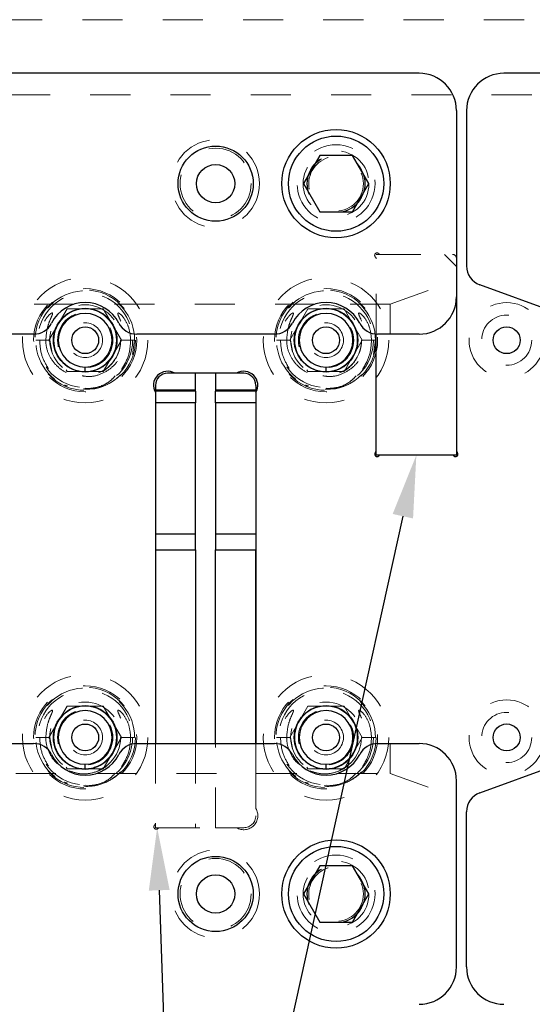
# Model space of a CAD drawing. Header units: inches. Extents: x 1880 to 2363, y -453 to -54.
# Tile 226 of 256: x 2037.72 to 2039, y -421.4 to -418.94. Entities that reach past the tile are written whole.
import ezdxf

# ---------------------------------------------------------------- set-up
doc = ezdxf.new("R2010")
doc.units = ezdxf.units.IN
doc.header["$LTSCALE"] = 0.5
doc.header["$MEASUREMENT"] = 0
doc.linetypes.add('HIDDEN', pattern=[0.225, 0.15, -0.075])
for name, color, linetype in [('DIE-M-S', 8, 'Continuous'), ('DIE-M-S2', 1, 'Continuous'), ('DIE-M-S3', 8, 'Continuous'), ('DSS-M-S', 53, 'Continuous'), ('RAI-M-S', 8, 'Continuous'), ('SID-M-S', 105, 'Continuous'), ('SVD-M-S', 8, 'Continuous')]:
    doc.layers.add(name, color=color, linetype=linetype)

msp = doc.modelspace()

# ---------------------------------------------------------------- linework, layer by layer
at = {"layer": 'DIE-M-S', "linetype": 'HIDDEN', "lineweight": 18}
for p, q in [((2038.61775, -419.52651), (2038.79679, -419.52651)), ((2038.60679, -419.72495), (2038.60679, -419.53746)), ((2038.05679, -420.74527), (2038.05679, -420.94421)), ((2038.30679, -420.90714), (2038.30679, -420.74527)), ((2038.06775, -420.95517), (2038.25876, -420.95517))]:
    msp.add_line(p, q, dxfattribs=at)
at = {"layer": 'DIE-M-S', "linetype": 'Continuous', "lineweight": 25}
for p, q in [((2038.80679, -419.63207), (2038.80679, -420.01555)), ((2038.60679, -420.01555), (2038.60679, -419.72495)), ((2038.20679, -419.82267), (2038.15679, -419.82267)), ((2038.79584, -420.02651), (2038.61775, -420.02651)), ((2038.05679, -420.26273), (2038.05679, -420.74527)), ((2038.30679, -420.74527), (2038.30679, -420.26273))]:
    msp.add_line(p, q, dxfattribs=at)
at = {"layer": 'DIE-M-S', "linetype": 'HIDDEN', "lineweight": 18}
for centre in [(2038.50679, -419.35007), (2038.50679, -421.12027)]:
    msp.add_circle(centre, 0.068, dxfattribs=at)
at = {"layer": 'DIE-M-S', "linetype": 'Continuous', "lineweight": 25}
for centre, radius in [((2037.88179, -419.74017), 0.079), ((2038.48179, -419.74017), 0.079), ((2038.93179, -419.74017), 0.0335), ((2037.88179, -420.73017), 0.079), ((2038.48179, -420.73017), 0.079), ((2038.93179, -420.73017), 0.0335)]:
    msp.add_circle(centre, radius, dxfattribs=at)
at = {"layer": 'DIE-M-S', "linetype": 'HIDDEN', "lineweight": 18}
for centre, radius, start, end in [((2038.60891, -419.52863), 0.006, 42.59227, 227.40773), ((2038.60079, -419.53746), 0.006, 0, 47.40773), ((2038.61775, -419.52051), 0.006, 222.59227, 270), ((2038.79679, -419.53651), 0.01, 0, 90), ((2038.27679, -420.92517), 0.035, 238.99728, 31.00272), ((2038.05891, -420.95305), 0.006, 132.59227, 317.40773), ((2038.05079, -420.94421), 0.006, 312.59227, 0), ((2038.06775, -420.96117), 0.006, 90, 137.40773)]:
    msp.add_arc(centre, radius, start, end, dxfattribs=at)
at = {"layer": 'DIE-M-S', "linetype": 'Continuous', "lineweight": 25}
for centre, radius, start, end in [((2038.08679, -419.85267), 0.035, 58.99728, 211.00272), ((2038.27679, -419.85267), 0.035, 328.99728, 121.00272), ((2038.60891, -420.02439), 0.006, 132.59227, 317.40773), ((2038.60079, -420.01555), 0.006, 312.59227, 0), ((2038.80467, -420.02439), 0.006, 222.59227, 47.40773), ((2038.81279, -420.01555), 0.006, 180, 227.40773), ((2038.61775, -420.03251), 0.006, 90, 137.40773), ((2038.79584, -420.03251), 0.006, 42.59227, 90)]:
    msp.add_arc(centre, radius, start, end, dxfattribs=at)
at = {"layer": 'DIE-M-S2', "linetype": 'HIDDEN', "lineweight": 18}
for p, q in [((2038.60679, -419.52651), (2038.77679, -419.52651)), ((2038.60679, -419.72495), (2038.60679, -419.52651)), ((2038.77679, -419.52651), (2038.80679, -419.55651)), ((2038.05679, -420.74527), (2038.05679, -420.95517)), ((2038.15679, -420.74527), (2038.15679, -420.95517)), ((2038.20679, -420.95517), (2038.20679, -420.74527)), ((2038.30679, -420.74527), (2038.30679, -420.92517)), ((2038.15679, -420.95517), (2038.05679, -420.95517)), ((2038.27679, -420.95517), (2038.20679, -420.95517))]:
    msp.add_line(p, q, dxfattribs=at)
at = {"layer": 'DIE-M-S2', "linetype": 'Continuous', "lineweight": 25}
for p, q in [((2038.80679, -419.63207), (2038.80679, -420.02651)), ((2038.60679, -420.02651), (2038.60679, -419.72495)), ((2038.15679, -419.82267), (2038.08679, -419.82267)), ((2038.15679, -419.86474), (2038.15679, -419.82267)), ((2038.27679, -419.82267), (2038.20679, -419.82267)), ((2038.20679, -419.82267), (2038.20679, -419.86474)), ((2038.05679, -419.85267), (2038.05679, -419.86474)), ((2038.30679, -419.85267), (2038.30679, -419.86474)), ((2038.15679, -419.86474), (2038.05679, -419.86474)), ((2038.05679, -419.86474), (2038.05679, -419.86689)), ((2038.15679, -419.86689), (2038.05679, -419.86689)), ((2038.05679, -419.86689), (2038.05679, -419.89607)), ((2038.15679, -419.86689), (2038.15679, -419.86474)), ((2038.15679, -419.86689), (2038.15679, -419.89607)), ((2038.30679, -419.86474), (2038.20679, -419.86474)), ((2038.20679, -419.86474), (2038.20679, -419.86689)), ((2038.30679, -419.86689), (2038.20679, -419.86689)), ((2038.20679, -419.89607), (2038.20679, -419.86689)), ((2038.30679, -419.86474), (2038.30679, -419.86689)), ((2038.30679, -419.86689), (2038.30679, -419.89607)), ((2038.15679, -419.89607), (2038.05679, -419.89607)), ((2038.05679, -419.89607), (2038.05679, -420.22336)), ((2038.15679, -420.22336), (2038.15679, -419.89607)), ((2038.30679, -419.89607), (2038.20679, -419.89607)), ((2038.20679, -419.89607), (2038.20679, -420.22336)), ((2038.30679, -419.89607), (2038.30679, -420.22336)), ((2038.80679, -420.02651), (2038.60679, -420.02651)), ((2038.15679, -420.22336), (2038.05679, -420.22336)), ((2038.05679, -420.22336), (2038.05679, -420.26273)), ((2038.15679, -420.26273), (2038.15679, -420.22336)), ((2038.30679, -420.22336), (2038.20679, -420.22336)), ((2038.20679, -420.22336), (2038.20679, -420.26273)), ((2038.30679, -420.22336), (2038.30679, -420.26273)), ((2038.05679, -420.26273), (2038.15679, -420.26273)), ((2038.05679, -420.26273), (2038.05679, -420.74527)), ((2038.15679, -420.26273), (2038.15679, -420.74527)), ((2038.20679, -420.26273), (2038.30679, -420.26273)), ((2038.20679, -420.74527), (2038.20679, -420.26273)), ((2038.30679, -420.26273), (2038.30679, -420.74527))]:
    msp.add_line(p, q, dxfattribs=at)
for centre, start, end in [((2038.08679, -419.85267), 90, 180), ((2038.27679, -419.85267), 0, 90)]:
    msp.add_arc(centre, 0.03, start, end, dxfattribs=at)
at = {"layer": 'DIE-M-S2', "linetype": 'HIDDEN', "lineweight": 18}
msp.add_arc((2038.27679, -420.92517), 0.03, 270, 0, dxfattribs=at)
at = {"layer": 'DIE-M-S3', "linetype": 'HIDDEN', "lineweight": 18}
for p, q in [((2042.17502, -418.94142), (2035.43179, -418.94142)), ((2036.89429, -419.12892), (2040.51929, -419.12892)), ((2037.91526, -419.74017), (2037.91526, -419.74017)), ((2037.9251, -419.74017), (2037.9251, -419.74017)), ((2037.95069, -419.74017), (2037.95069, -419.74017)), ((2037.96053, -419.74017), (2037.96053, -419.74017)), ((2038.51526, -419.74017), (2038.51526, -419.74017)), ((2038.5251, -419.74017), (2038.5251, -419.74017)), ((2038.55069, -419.74017), (2038.55069, -419.74017)), ((2038.56053, -419.74017), (2038.56053, -419.74017)), ((2037.88179, -419.85828), (2037.88179, -419.85828)), ((2038.48179, -419.85828), (2038.48179, -419.85828)), ((2037.91526, -420.73017), (2037.91526, -420.73017)), ((2037.9251, -420.73017), (2037.9251, -420.73017)), ((2037.95069, -420.73017), (2037.95069, -420.73017)), ((2037.96053, -420.73017), (2037.96053, -420.73017)), ((2038.51526, -420.73017), (2038.51526, -420.73017)), ((2038.5251, -420.73017), (2038.5251, -420.73017)), ((2038.55069, -420.73017), (2038.55069, -420.73017)), ((2038.56053, -420.73017), (2038.56053, -420.73017)), ((2037.88179, -420.84828), (2037.88179, -420.84828)), ((2038.48179, -420.84828), (2038.48179, -420.84828))]:
    msp.add_line(p, q, dxfattribs=at)
for centre, radius in [((2038.20679, -419.35007), 0.10938), ((2037.88179, -419.74017), 0.125), ((2037.88179, -419.74017), 0.11811), ((2038.48179, -419.74017), 0.125), ((2038.48179, -419.74017), 0.11811), ((2037.88179, -419.74017), 0.0689), ((2038.48179, -419.74017), 0.0689), ((2038.93179, -419.74017), 0.0625), ((2037.88179, -419.74017), 0.04331), ((2038.48179, -419.74017), 0.04331), ((2037.88179, -420.73017), 0.125), ((2037.88179, -420.73017), 0.11811), ((2038.48179, -420.73017), 0.125), ((2038.48179, -420.73017), 0.11811), ((2037.88179, -420.73017), 0.0689), ((2038.48179, -420.73017), 0.0689), ((2037.88179, -420.73017), 0.04331), ((2038.48179, -420.73017), 0.04331), ((2038.93179, -420.73017), 0.0625), ((2038.20679, -421.12027), 0.10938)]:
    msp.add_circle(centre, radius, dxfattribs=at)
at = {"layer": 'DIE-M-S3', "linetype": 'Continuous', "lineweight": 25}
for centre in [(2037.88179, -419.74017), (2038.48179, -419.74017), (2037.88179, -420.73017), (2038.48179, -420.73017)]:
    msp.add_circle(centre, 0.03346, dxfattribs=at)
for centre, radius, start, end in [((2037.88179, -419.74017), 0.07874, 0, 270), ((2037.88179, -419.74017), 0.06693, 0, 270), ((2038.48179, -419.74017), 0.07874, 0, 270), ((2038.48179, -419.74017), 0.06693, 0, 270), ((2037.88179, -419.74017), 0.07874, 270, 0), ((2037.88179, -419.74017), 0.06693, 270, 0), ((2038.48179, -419.74017), 0.07874, 270, 0), ((2038.48179, -419.74017), 0.06693, 270, 0), ((2037.88179, -420.73017), 0.07874, 0, 270), ((2037.88179, -420.73017), 0.06693, 0, 270), ((2038.48179, -420.73017), 0.07874, 0, 270), ((2038.48179, -420.73017), 0.06693, 0, 270), ((2037.88179, -420.73017), 0.07874, 270, 0), ((2037.88179, -420.73017), 0.06693, 270, 0), ((2038.48179, -420.73017), 0.07874, 270, 0), ((2038.48179, -420.73017), 0.06693, 270, 0)]:
    msp.add_arc(centre, radius, start, end, dxfattribs=at)
for points in [[(2037.88179, -419.81891), (2037.88179, -419.8187), (2037.88179, -419.81827), (2037.88179, -419.81507), (2037.88179, -419.8111), (2037.88179, -419.8084), (2037.88179, -419.8071)], [(2038.48179, -419.81891), (2038.48179, -419.8187), (2038.48179, -419.81827), (2038.48179, -419.81507), (2038.48179, -419.8111), (2038.48179, -419.8084), (2038.48179, -419.8071)], [(2037.88179, -420.80891), (2037.88179, -420.8087), (2037.88179, -420.80827), (2037.88179, -420.80507), (2037.88179, -420.8011), (2037.88179, -420.7984), (2037.88179, -420.7971)], [(2038.48179, -420.80891), (2038.48179, -420.8087), (2038.48179, -420.80827), (2038.48179, -420.80507), (2038.48179, -420.8011), (2038.48179, -420.7984), (2038.48179, -420.7971)]]:
    msp.add_open_spline(points, degree=3, knots=[0, 0, 0, 0, 0.2702613, 0.5624294, 0.7897364, 1, 1, 1, 1], dxfattribs=at)
at = {"layer": 'DSS-M-S', "linetype": 'HIDDEN', "lineweight": 18}
for centre, radius in [((2037.88179, -419.74017), 0.1285), ((2038.48179, -419.74017), 0.1285), ((2038.93179, -419.74017), 0.09375), ((2037.88179, -420.73017), 0.1285), ((2038.48179, -420.73017), 0.1285), ((2038.93179, -420.73017), 0.09375)]:
    msp.add_circle(centre, radius, dxfattribs=at)
at = {"layer": 'RAI-M-S', "linetype": 'Continuous', "lineweight": 25}
for p, q in [((2038.71379, -419.07507), (2035.29979, -419.07507)), ((2042.33879, -419.07507), (2038.92479, -419.07507)), ((2038.80679, -419.16807), (2038.80679, -419.63207)), ((2038.83179, -419.16807), (2038.83179, -419.55516)), ((2039.19414, -419.72205), (2038.86469, -419.60214)), ((2037.75335, -419.72507), (2037.41024, -419.72507)), ((2038.35335, -419.72507), (2038.01024, -419.72507)), ((2038.71379, -419.72507), (2038.61024, -419.72507)), ((2037.41024, -420.74527), (2037.75335, -420.74527)), ((2038.01024, -420.74527), (2038.35335, -420.74527)), ((2038.61024, -420.74527), (2038.71379, -420.74527)), ((2038.86469, -420.86819), (2039.19414, -420.74828)), ((2038.80679, -421.30227), (2038.80679, -420.83827)), ((2038.83179, -421.30227), (2038.83179, -420.91518))]:
    msp.add_line(p, q, dxfattribs=at)
at = {"layer": 'RAI-M-S', "linetype": 'HIDDEN', "lineweight": 18}
for p, q in [((2038.64194, -419.65017), (2038.80679, -419.59017)), ((2037.85466, -419.65017), (2037.30892, -419.65017)), ((2038.45466, -419.65017), (2037.90892, -419.65017)), ((2038.64194, -419.65017), (2038.50892, -419.65017)), ((2038.64194, -419.65017), (2038.64194, -419.72507)), ((2038.64194, -420.74527), (2038.64194, -420.82017)), ((2037.30892, -420.82017), (2037.85466, -420.82017)), ((2037.90892, -420.82017), (2038.45466, -420.82017)), ((2038.50892, -420.82017), (2038.64194, -420.82017)), ((2038.64194, -420.82017), (2038.80679, -420.88017))]:
    msp.add_line(p, q, dxfattribs=at)
at = {"layer": 'RAI-M-S', "linetype": 'Continuous', "lineweight": 25}
for centre in [(2038.20679, -419.35007), (2038.20679, -421.12027)]:
    msp.add_circle(centre, 0.09375, dxfattribs=at)
at = {"layer": 'RAI-M-S', "linetype": 'HIDDEN', "lineweight": 18}
for centre in [(2038.50679, -419.35007), (2038.50679, -421.12027)]:
    msp.add_circle(centre, 0.097, dxfattribs=at)
at = {"layer": 'RAI-M-S', "linetype": 'Continuous', "lineweight": 25}
for centre, radius, start, end in [((2038.71379, -419.16807), 0.093, 0, 90), ((2038.92479, -419.16807), 0.093, 90, 180), ((2038.88179, -419.55516), 0.05, 180, 250), ((2038.71379, -419.63207), 0.093, 270, 0), ((2037.88179, -419.74017), 0.094, 26.87743, 153.12257), ((2038.48179, -419.74017), 0.094, 26.87743, 153.12257), ((2037.75335, -419.67507), 0.05, 270, 333.12257), ((2038.01024, -419.67507), 0.05, 206.87743, 270), ((2038.35335, -419.67507), 0.05, 270, 333.12257), ((2038.61024, -419.67507), 0.05, 206.87743, 270), ((2037.75335, -420.79527), 0.05, 26.87743, 90), ((2038.01024, -420.79527), 0.05, 90, 153.12257), ((2038.35335, -420.79527), 0.05, 26.87743, 90), ((2038.61024, -420.79527), 0.05, 90, 153.12257), ((2038.71379, -420.83827), 0.093, 0, 90), ((2037.88179, -420.73017), 0.094, 206.87743, 333.12257), ((2038.48179, -420.73017), 0.094, 206.87743, 333.12257), ((2038.88179, -420.91518), 0.05, 110, 180), ((2038.71379, -421.30227), 0.093, 270, 0), ((2038.92479, -421.30227), 0.093, 180, 270)]:
    msp.add_arc(centre, radius, start, end, dxfattribs=at)
at = {"layer": 'SID-M-S'}
for p, q in [((2038.67316, -420.17884), (2036.93731, -428.04166)), ((2038.0662, -421.11108), (2038.31391, -428.63142))]:
    msp.add_line(p, q, dxfattribs=at)
for points in [[(2038.64777, -420.17323), (2038.70679, -420.02651), (2038.64777, -420.17323), (2038.69855, -420.18444)], [(2038.04021, -421.11194), (2038.06106, -420.95517), (2038.04021, -421.11194), (2038.09219, -421.11023)]]:
    msp.add_solid(points, dxfattribs=at)
at = {"layer": 'SVD-M-S', "linetype": 'Continuous', "lineweight": 25}
for p, q in [((2038.4662, -419.27976), (2038.4256, -419.35007)), ((2038.54739, -419.27976), (2038.4662, -419.27976)), ((2038.58798, -419.35007), (2038.54739, -419.27976)), ((2038.4256, -419.35007), (2038.4662, -419.42038)), ((2038.54739, -419.42038), (2038.58798, -419.35007)), ((2038.4662, -419.42038), (2038.54739, -419.42038)), ((2038.4662, -421.04996), (2038.4256, -421.12027)), ((2038.54739, -421.04996), (2038.4662, -421.04996)), ((2038.58798, -421.12027), (2038.54739, -421.04996)), ((2038.4256, -421.12027), (2038.4662, -421.19058)), ((2038.54739, -421.19058), (2038.58798, -421.12027)), ((2038.4662, -421.19058), (2038.54739, -421.19058))]:
    msp.add_line(p, q, dxfattribs=at)
at = {"layer": 'SVD-M-S', "linetype": 'HIDDEN', "lineweight": 18}
for p, q in [((2037.79161, -419.74017), (2037.8367, -419.66207)), ((2037.8367, -419.66207), (2037.92688, -419.66207)), ((2037.92688, -419.66207), (2037.97197, -419.74017)), ((2038.39161, -419.74017), (2038.4367, -419.66207)), ((2038.4367, -419.66207), (2038.52688, -419.66207)), ((2038.52688, -419.66207), (2038.57197, -419.74017)), ((2037.77094, -419.74017), (2037.75854, -419.74017)), ((2037.79341, -419.74017), (2037.75867, -419.74017)), ((2037.79354, -419.74017), (2037.77094, -419.74017)), ((2037.79436, -419.74493), (2037.79161, -419.74017)), ((2037.7983, -419.76784), (2037.79354, -419.74017)), ((2037.97197, -419.74017), (2037.92688, -419.81827)), ((2038.00496, -419.74017), (2037.97012, -419.74017)), ((2037.97017, -419.74017), (2038.00491, -419.74017)), ((2038.00504, -419.74017), (2037.97023, -419.74017)), ((2037.99967, -419.77616), (2038.00504, -419.74017)), ((2038.37094, -419.74017), (2038.35854, -419.74017)), ((2038.39341, -419.74017), (2038.35867, -419.74017)), ((2038.39354, -419.74017), (2038.37094, -419.74017)), ((2038.39436, -419.74493), (2038.39161, -419.74017)), ((2038.3983, -419.76784), (2038.39354, -419.74017)), ((2038.57197, -419.74017), (2038.52688, -419.81827)), ((2038.60496, -419.74017), (2038.57012, -419.74017)), ((2038.57017, -419.74017), (2038.60491, -419.74017)), ((2038.60504, -419.74017), (2038.57023, -419.74017)), ((2038.59967, -419.77616), (2038.60504, -419.74017)), ((2037.8367, -419.81827), (2037.83423, -419.81399)), ((2037.92688, -419.81827), (2037.8367, -419.81827)), ((2037.93369, -419.81213), (2037.91526, -419.82143)), ((2038.4367, -419.81827), (2038.43423, -419.81399)), ((2038.52688, -419.81827), (2038.4367, -419.81827)), ((2038.53369, -419.81213), (2038.51526, -419.82143)), ((2037.79161, -420.73017), (2037.8367, -420.65207)), ((2037.8367, -420.65207), (2037.92688, -420.65207)), ((2037.92688, -420.65207), (2037.97197, -420.73017)), ((2038.39161, -420.73017), (2038.4367, -420.65207)), ((2038.4367, -420.65207), (2038.52688, -420.65207)), ((2038.52688, -420.65207), (2038.57197, -420.73017)), ((2037.77094, -420.73017), (2037.75854, -420.73017)), ((2037.79341, -420.73017), (2037.75867, -420.73017)), ((2037.79354, -420.73017), (2037.77094, -420.73017)), ((2037.79436, -420.73493), (2037.79161, -420.73017)), ((2037.7983, -420.75784), (2037.79354, -420.73017)), ((2037.97197, -420.73017), (2037.92688, -420.80827)), ((2038.00496, -420.73017), (2037.97012, -420.73017)), ((2037.97017, -420.73017), (2038.00491, -420.73017)), ((2038.00504, -420.73017), (2037.97023, -420.73017)), ((2038.37094, -420.73017), (2038.35854, -420.73017)), ((2038.39341, -420.73017), (2038.35867, -420.73017)), ((2038.39354, -420.73017), (2038.37094, -420.73017)), ((2038.39436, -420.73493), (2038.39161, -420.73017)), ((2038.3983, -420.75784), (2038.39354, -420.73017)), ((2038.57197, -420.73017), (2038.52688, -420.80827)), ((2038.60496, -420.73017), (2038.57012, -420.73017)), ((2038.57017, -420.73017), (2038.60491, -420.73017)), ((2038.60504, -420.73017), (2038.57023, -420.73017)), ((2037.8367, -420.80827), (2037.83423, -420.80399)), ((2037.92688, -420.80827), (2037.8367, -420.80827)), ((2037.93369, -420.80213), (2037.91526, -420.81143)), ((2038.4367, -420.80827), (2038.43423, -420.80399)), ((2038.52688, -420.80827), (2038.4367, -420.80827)), ((2038.53369, -420.80213), (2038.51526, -420.81143))]:
    msp.add_line(p, q, dxfattribs=at)
at = {"layer": 'SVD-M-S', "linetype": 'Continuous', "lineweight": 25}
for centre, radius in [((2038.50679, -419.35007), 0.135), ((2038.50679, -419.35007), 0.1186), ((2038.20679, -419.35007), 0.04775), ((2038.50679, -421.12027), 0.135), ((2038.50679, -421.12027), 0.1186), ((2038.20679, -421.12027), 0.04775)]:
    msp.add_circle(centre, radius, dxfattribs=at)
at = {"layer": 'SVD-M-S', "linetype": 'HIDDEN', "lineweight": 18}
for centre, radius in [((2038.20679, -419.35007), 0.0885), ((2038.50679, -419.35007), 0.082), ((2038.50679, -419.35007), 0.07247), ((2038.50679, -419.35007), 0.0722), ((2038.50679, -419.35007), 0.07168), ((2037.88179, -419.74017), 0.15625), ((2038.48179, -419.74017), 0.15625), ((2037.88179, -419.74017), 0.08825), ((2038.48179, -419.74017), 0.08825), ((2037.88179, -419.74017), 0.078), ((2038.48179, -419.74017), 0.078), ((2037.88179, -420.73017), 0.15625), ((2038.48179, -420.73017), 0.15625), ((2037.88179, -420.73017), 0.08825), ((2037.88179, -420.73017), 0.078), ((2038.48179, -420.73017), 0.08825), ((2038.48179, -420.73017), 0.078), ((2038.20679, -421.12027), 0.0885), ((2038.50679, -421.12027), 0.082), ((2038.50679, -421.12027), 0.07247), ((2038.50679, -421.12027), 0.0722), ((2038.50679, -421.12027), 0.07168)]:
    msp.add_circle(centre, radius, dxfattribs=at)
for centre in [(2037.88179, -419.74017), (2038.48179, -419.74017), (2037.88179, -420.73017), (2038.48179, -420.73017)]:
    msp.add_arc(centre, 0.12325, 0, 315.72721, dxfattribs=at)
for points, knots in [([(2037.78367, -419.74017), (2037.78468, -419.72833), (2037.78618, -419.71063), (2037.79363, -419.69139), (2037.79774, -419.68212), (2037.79968, -419.67746), (2037.80044, -419.67505), (2037.80063, -419.6738), (2037.80058, -419.67313), (2037.80044, -419.67274), (2037.8002, -419.67248), (2037.79991, -419.67234), (2037.79943, -419.67228), (2037.79826, -419.67253), (2037.79453, -419.6747), (2037.78556, -419.68367), (2037.77384, -419.70341), (2037.76873, -419.72491), (2037.76846, -419.73797), (2037.76841, -419.74017)], [0, 0, 0, 0, 0.23796142, 0.35586481, 0.41395627, 0.44300957, 0.45767228, 0.46502019, 0.46814497, 0.47130467, 0.47318958, 0.47507535, 0.47774085, 0.48267955, 0.49891534, 0.56383282, 0.73653813, 0.95560216, 1, 1, 1, 1]), ([(2037.99517, -419.74017), (2037.9941, -419.72892), (2037.9922, -419.70878), (2037.98028, -419.68678), (2037.97069, -419.676), (2037.96589, -419.67277), (2037.96447, -419.67234), (2037.96399, -419.67229), (2037.96359, -419.67237), (2037.96332, -419.67253), (2037.96311, -419.67281), (2037.96297, -419.6733), (2037.963, -419.67479), (2037.96482, -419.68007), (2037.97069, -419.69261), (2037.97813, -419.71344), (2037.97931, -419.73115), (2037.97991, -419.74017)], [0, 0, 0, 0, 0.2257023, 0.4042496, 0.4931466, 0.5153527, 0.5191338, 0.5229358, 0.5250771, 0.5272378, 0.5291333, 0.5319246, 0.5373757, 0.5588102, 0.6434775, 0.8183439, 1, 1, 1, 1]), ([(2038.38367, -419.74017), (2038.38468, -419.72833), (2038.38618, -419.71063), (2038.39363, -419.69139), (2038.39774, -419.68212), (2038.39968, -419.67746), (2038.40044, -419.67505), (2038.40063, -419.6738), (2038.40058, -419.67313), (2038.40044, -419.67274), (2038.4002, -419.67248), (2038.39991, -419.67234), (2038.39943, -419.67228), (2038.39826, -419.67253), (2038.39453, -419.6747), (2038.38556, -419.68367), (2038.37384, -419.70341), (2038.36873, -419.72491), (2038.36846, -419.73797), (2038.36841, -419.74017)], [0, 0, 0, 0, 0.23796142, 0.35586481, 0.41395627, 0.44300957, 0.45767228, 0.46502019, 0.46814497, 0.47130467, 0.47318958, 0.47507535, 0.47774085, 0.48267955, 0.49891534, 0.56383282, 0.73653813, 0.95560216, 1, 1, 1, 1]), ([(2038.59517, -419.74017), (2038.5941, -419.72892), (2038.5922, -419.70878), (2038.58028, -419.68678), (2038.57069, -419.676), (2038.56589, -419.67277), (2038.56447, -419.67234), (2038.56399, -419.67229), (2038.56359, -419.67237), (2038.56332, -419.67253), (2038.56311, -419.67281), (2038.56297, -419.6733), (2038.563, -419.67479), (2038.56482, -419.68007), (2038.57069, -419.69261), (2038.57813, -419.71344), (2038.57931, -419.73115), (2038.57991, -419.74017)], [0, 0, 0, 0, 0.2257023, 0.4042496, 0.4931466, 0.5153527, 0.5191338, 0.5229358, 0.5250771, 0.5272378, 0.5291333, 0.5319246, 0.5373757, 0.5588102, 0.6434775, 0.8183439, 1, 1, 1, 1]), ([(2037.79001, -419.81084), (2037.78386, -419.80035), (2037.77107, -419.77855), (2037.76932, -419.75328), (2037.76841, -419.74017)], [0, 0, 0, 0, 0.4811833, 1, 1, 1, 1]), ([(2037.78367, -419.74017), (2037.78377, -419.74314), (2037.7842, -419.7565), (2037.79144, -419.78013), (2037.81075, -419.80611), (2037.83791, -419.82426), (2037.86923, -419.83239), (2037.901, -419.82988), (2037.92972, -419.81738), (2037.95254, -419.79648), (2037.96417, -419.77488), (2037.96802, -419.76045), (2037.96918, -419.75405), (2037.96959, -419.75101), (2037.9699, -419.74802), (2037.97007, -419.74579), (2037.97021, -419.74301), (2037.97022, -419.74113), (2037.97023, -419.74017)], [0, 0, 0, 0, 0.03098211, 0.13909616, 0.2504876, 0.36232093, 0.47307836, 0.5820155, 0.68890031, 0.79398709, 0.89894063, 0.9391461, 0.94917767, 0.96667595, 0.97104888, 0.98044093, 0.98998471, 1, 1, 1, 1]), ([(2037.87405, -419.82904), (2037.88072, -419.82995), (2037.89797, -419.83228), (2037.9257, -419.82399), (2037.95282, -419.80618), (2037.97215, -419.78011), (2037.97938, -419.7565), (2037.97982, -419.74314), (2037.97991, -419.74017)], [0, 0, 0, 0, 0.1284288, 0.3324816, 0.5385166, 0.7437376, 0.9429204, 1, 1, 1, 1]), ([(2037.99517, -419.74017), (2037.99422, -419.75327), (2037.99232, -419.77955), (2037.97893, -419.80224), (2037.97221, -419.81362)], [0, 0, 0, 0, 0.4982217, 1, 1, 1, 1]), ([(2038.39001, -419.81084), (2038.38386, -419.80035), (2038.37107, -419.77855), (2038.36932, -419.75328), (2038.36841, -419.74017)], [0, 0, 0, 0, 0.4811833, 1, 1, 1, 1]), ([(2038.38367, -419.74017), (2038.38377, -419.74314), (2038.3842, -419.7565), (2038.39144, -419.78013), (2038.41075, -419.80611), (2038.43791, -419.82426), (2038.46923, -419.83239), (2038.501, -419.82988), (2038.52972, -419.81738), (2038.55254, -419.79648), (2038.56417, -419.77488), (2038.56802, -419.76045), (2038.56918, -419.75405), (2038.56959, -419.75101), (2038.5699, -419.74802), (2038.57007, -419.74579), (2038.57021, -419.74301), (2038.57022, -419.74113), (2038.57023, -419.74017)], [0, 0, 0, 0, 0.03098211, 0.13909616, 0.2504876, 0.36232093, 0.47307836, 0.5820155, 0.68890031, 0.79398709, 0.89894063, 0.9391461, 0.94917767, 0.96667595, 0.97104888, 0.98044093, 0.98998471, 1, 1, 1, 1]), ([(2038.47405, -419.82904), (2038.48072, -419.82995), (2038.49797, -419.83228), (2038.5257, -419.82399), (2038.55282, -419.80618), (2038.57215, -419.78011), (2038.57938, -419.7565), (2038.57982, -419.74314), (2038.57991, -419.74017)], [0, 0, 0, 0, 0.1284288, 0.3324816, 0.5385166, 0.7437376, 0.9429204, 1, 1, 1, 1]), ([(2038.59517, -419.74017), (2038.59422, -419.75327), (2038.59232, -419.77955), (2038.57893, -419.80224), (2038.57221, -419.81362)], [0, 0, 0, 0, 0.4982217, 1, 1, 1, 1]), ([(2037.97004, -419.82621), (2037.96883, -419.82742), (2037.95797, -419.83826), (2037.93343, -419.85437), (2037.89357, -419.86433), (2037.85407, -419.85954), (2037.82568, -419.84852), (2037.81465, -419.83692), (2037.81261, -419.83478)], [0, 0, 0, 0, 0.0296945, 0.2651226, 0.4965645, 0.7242061, 0.9489615, 1, 1, 1, 1]), ([(2038.57004, -419.82621), (2038.56883, -419.82742), (2038.55797, -419.83826), (2038.53343, -419.85437), (2038.49357, -419.86433), (2038.45407, -419.85954), (2038.42568, -419.84852), (2038.41465, -419.83692), (2038.41261, -419.83478)], [0, 0, 0, 0, 0.0296945, 0.2651226, 0.4965645, 0.7242061, 0.9489615, 1, 1, 1, 1]), ([(2037.83803, -419.854), (2037.83565, -419.85377), (2037.83295, -419.85351), (2037.83079, -419.85202), (2037.83054, -419.85184)], [0, 0, 0, 0, 0.88399939, 1, 1, 1, 1]), ([(2037.95648, -419.8293), (2037.9527, -419.83338), (2037.94008, -419.84703), (2037.91193, -419.85958), (2037.88815, -419.86066), (2037.87737, -419.86115)], [0, 0, 0, 0, 0.18882548, 0.63213029, 1, 1, 1, 1]), ([(2038.43803, -419.854), (2038.43565, -419.85377), (2038.43295, -419.85351), (2038.43079, -419.85202), (2038.43054, -419.85184)], [0, 0, 0, 0, 0.88399939, 1, 1, 1, 1]), ([(2038.55648, -419.8293), (2038.5527, -419.83338), (2038.54008, -419.84701), (2038.51337, -419.85912), (2038.49109, -419.86023), (2038.48179, -419.86069)], [0, 0, 0, 0, 0.1988974, 0.665848, 1, 1, 1, 1]), ([(2037.78367, -420.73017), (2037.78468, -420.71833), (2037.78618, -420.70063), (2037.79363, -420.68139), (2037.79774, -420.67212), (2037.79968, -420.66746), (2037.80044, -420.66505), (2037.80063, -420.6638), (2037.80058, -420.66313), (2037.80044, -420.66274), (2037.8002, -420.66248), (2037.79991, -420.66234), (2037.79943, -420.66228), (2037.79826, -420.66253), (2037.79453, -420.6647), (2037.78556, -420.67367), (2037.77384, -420.69341), (2037.76873, -420.71491), (2037.76846, -420.72797), (2037.76841, -420.73017)], [0, 0, 0, 0, 0.23796142, 0.35586481, 0.41395627, 0.44300957, 0.45767228, 0.46502019, 0.46814497, 0.47130467, 0.47318958, 0.47507535, 0.47774085, 0.48267955, 0.49891534, 0.56383282, 0.73653813, 0.95560216, 1, 1, 1, 1]), ([(2037.99517, -420.73017), (2037.9941, -420.71892), (2037.9922, -420.69878), (2037.98028, -420.67678), (2037.97069, -420.666), (2037.96589, -420.66277), (2037.96447, -420.66234), (2037.96399, -420.66229), (2037.96359, -420.66237), (2037.96332, -420.66253), (2037.96311, -420.66281), (2037.96297, -420.6633), (2037.963, -420.66479), (2037.96482, -420.67007), (2037.97069, -420.68261), (2037.97813, -420.70344), (2037.97931, -420.72115), (2037.97991, -420.73017)], [0, 0, 0, 0, 0.2257023, 0.4042496, 0.4931466, 0.5153527, 0.5191338, 0.5229358, 0.5250771, 0.5272378, 0.5291333, 0.5319246, 0.5373757, 0.5588102, 0.6434775, 0.8183439, 1, 1, 1, 1]), ([(2038.38367, -420.73017), (2038.38468, -420.71833), (2038.38618, -420.70063), (2038.39363, -420.68139), (2038.39774, -420.67212), (2038.39968, -420.66746), (2038.40044, -420.66505), (2038.40063, -420.6638), (2038.40058, -420.66313), (2038.40044, -420.66274), (2038.4002, -420.66248), (2038.39991, -420.66234), (2038.39943, -420.66228), (2038.39826, -420.66253), (2038.39453, -420.6647), (2038.38556, -420.67367), (2038.37384, -420.69341), (2038.36873, -420.71491), (2038.36846, -420.72797), (2038.36841, -420.73017)], [0, 0, 0, 0, 0.23796142, 0.35586481, 0.41395627, 0.44300957, 0.45767228, 0.46502019, 0.46814497, 0.47130467, 0.47318958, 0.47507535, 0.47774085, 0.48267955, 0.49891534, 0.56383282, 0.73653813, 0.95560216, 1, 1, 1, 1]), ([(2038.59517, -420.73017), (2038.5941, -420.71892), (2038.5922, -420.69878), (2038.58028, -420.67678), (2038.57069, -420.666), (2038.56589, -420.66277), (2038.56447, -420.66234), (2038.56399, -420.66229), (2038.56359, -420.66237), (2038.56332, -420.66253), (2038.56311, -420.66281), (2038.56297, -420.6633), (2038.563, -420.66479), (2038.56482, -420.67007), (2038.57069, -420.68261), (2038.57813, -420.70344), (2038.57931, -420.72115), (2038.57991, -420.73017)], [0, 0, 0, 0, 0.2257023, 0.4042496, 0.4931466, 0.5153527, 0.5191338, 0.5229358, 0.5250771, 0.5272378, 0.5291333, 0.5319246, 0.5373757, 0.5588102, 0.6434775, 0.8183439, 1, 1, 1, 1]), ([(2037.79001, -420.80084), (2037.78386, -420.79035), (2037.77107, -420.76855), (2037.76932, -420.74328), (2037.76841, -420.73017)], [0, 0, 0, 0, 0.4811833, 1, 1, 1, 1]), ([(2037.78367, -420.73017), (2037.78376, -420.73315), (2037.78418, -420.74653), (2037.79174, -420.7697), (2037.80521, -420.79082), (2037.81678, -420.79805), (2037.81926, -420.7996)], [0, 0, 0, 0, 0.1103256, 0.495314, 0.891973, 1, 1, 1, 1]), ([(2037.8423, -420.81357), (2037.85129, -420.81655), (2037.87027, -420.82284), (2037.90106, -420.81973), (2037.92971, -420.80742), (2037.95254, -420.78647), (2037.96417, -420.76488), (2037.96802, -420.75045), (2037.96918, -420.74405), (2037.96959, -420.74101), (2037.9699, -420.73802), (2037.97007, -420.73579), (2037.97021, -420.73301), (2037.97022, -420.73113), (2037.97023, -420.73017)], [0, 0, 0, 0, 0.1567393, 0.3310772, 0.5021307, 0.6703066, 0.8382693, 0.9026123, 0.9186663, 0.9466697, 0.953668, 0.9686986, 0.983972, 1, 1, 1, 1]), ([(2037.99517, -420.73017), (2037.99422, -420.74327), (2037.99232, -420.76955), (2037.97893, -420.79224), (2037.97221, -420.80362)], [0, 0, 0, 0, 0.4982217, 1, 1, 1, 1]), ([(2038.39001, -420.80084), (2038.38386, -420.79035), (2038.37107, -420.76855), (2038.36932, -420.74328), (2038.36841, -420.73017)], [0, 0, 0, 0, 0.4811833, 1, 1, 1, 1]), ([(2038.38367, -420.73017), (2038.38376, -420.73315), (2038.38418, -420.74653), (2038.39174, -420.7697), (2038.40521, -420.79082), (2038.41678, -420.79805), (2038.41926, -420.7996)], [0, 0, 0, 0, 0.1103256, 0.495314, 0.891973, 1, 1, 1, 1]), ([(2038.4423, -420.81357), (2038.45129, -420.81655), (2038.47027, -420.82284), (2038.50106, -420.81973), (2038.52971, -420.80742), (2038.55254, -420.78647), (2038.56417, -420.76488), (2038.56802, -420.75045), (2038.56918, -420.74405), (2038.56959, -420.74101), (2038.5699, -420.73802), (2038.57007, -420.73579), (2038.57021, -420.73301), (2038.57022, -420.73113), (2038.57023, -420.73017)], [0, 0, 0, 0, 0.1567393, 0.3310772, 0.5021307, 0.6703066, 0.8382693, 0.9026123, 0.9186663, 0.9466697, 0.953668, 0.9686986, 0.983972, 1, 1, 1, 1]), ([(2038.59517, -420.73017), (2038.59422, -420.74327), (2038.59232, -420.76955), (2038.57893, -420.79224), (2038.57221, -420.80362)], [0, 0, 0, 0, 0.4982217, 1, 1, 1, 1]), ([(2037.97004, -420.81621), (2037.96883, -420.81742), (2037.95797, -420.82826), (2037.93343, -420.84437), (2037.89357, -420.85433), (2037.85407, -420.84954), (2037.82568, -420.83852), (2037.81465, -420.82692), (2037.81261, -420.82478)], [0, 0, 0, 0, 0.02969447, 0.2651226, 0.49656452, 0.72420608, 0.9489615, 1, 1, 1, 1]), ([(2037.95648, -420.8193), (2037.9527, -420.82338), (2037.94008, -420.83703), (2037.91193, -420.84958), (2037.88815, -420.85066), (2037.87737, -420.85115)], [0, 0, 0, 0, 0.1888255, 0.6321303, 1, 1, 1, 1]), ([(2038.57004, -420.81621), (2038.56883, -420.81742), (2038.55797, -420.82826), (2038.53343, -420.84437), (2038.49357, -420.85433), (2038.45407, -420.84954), (2038.42568, -420.83852), (2038.41465, -420.82692), (2038.41261, -420.82478)], [0, 0, 0, 0, 0.02969447, 0.2651226, 0.49656452, 0.72420608, 0.9489615, 1, 1, 1, 1]), ([(2038.55648, -420.8193), (2038.5527, -420.82338), (2038.54008, -420.83703), (2038.51193, -420.84958), (2038.48815, -420.85066), (2038.47737, -420.85115)], [0, 0, 0, 0, 0.1888255, 0.6321303, 1, 1, 1, 1]), ([(2037.83803, -420.844), (2037.83565, -420.84377), (2037.83295, -420.84351), (2037.83079, -420.84202), (2037.83054, -420.84184)], [0, 0, 0, 0, 0.88399939, 1, 1, 1, 1]), ([(2038.43803, -420.844), (2038.43565, -420.84377), (2038.43295, -420.84351), (2038.43079, -420.84202), (2038.43054, -420.84184)], [0, 0, 0, 0, 0.88399939, 1, 1, 1, 1])]:
    msp.add_open_spline(points, degree=3, knots=knots, dxfattribs=at)

doc.saveas('drawing.dxf')
